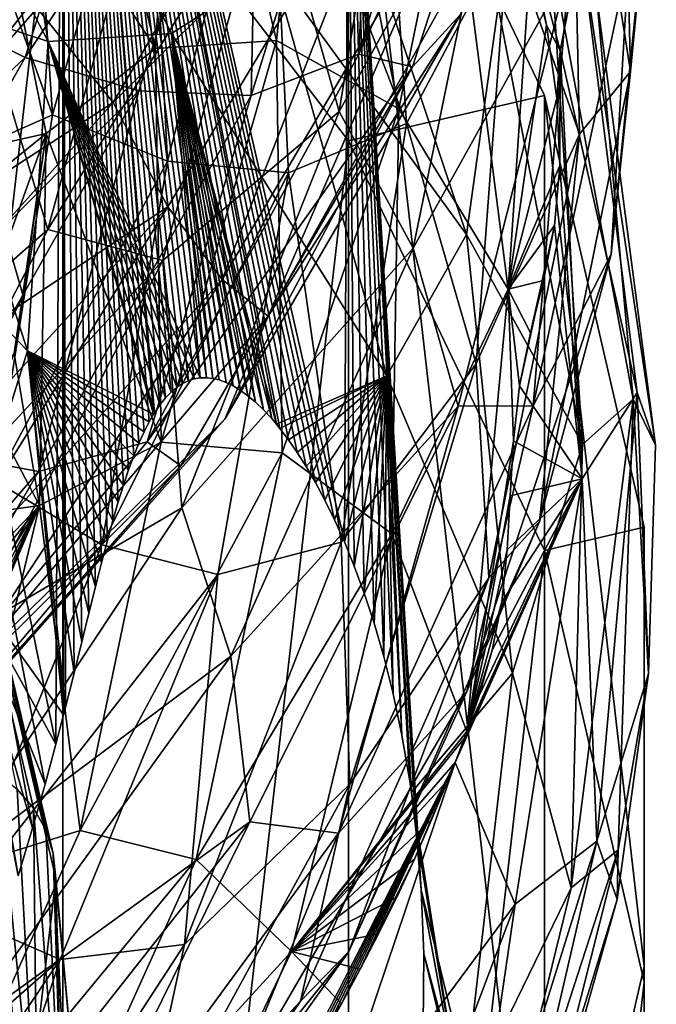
# Model space of a CAD drawing. Header units: metres. Extents: x -40 to 117, y -433 to 89.
# Tile 92 of 256: x 14.88 to 19, y -363.95 to -357.59. Entities that reach past the tile are written whole.
import ezdxf

# ---------------------------------------------------------------- set-up
doc = ezdxf.new("R2010")
doc.units = ezdxf.units.M
doc.layers.add('solid_506114_24501146_02', color=7, linetype='CONTINUOUS')

msp = doc.modelspace()

# ---------------------------------------------------------------- linework, layer by layer
at = {"layer": 'solid_506114_24501146_02'}
for points in [[(12.800819, -350.928406, 899.37085), (14.873488, -363.121429, 908.229614), (14.967386, -362.813019, 908.005554)], [(12.800819, -350.928406, 899.37085), (14.967386, -362.813019, 908.005554), (15.048277, -362.530273, 907.800171)], [(12.800819, -350.928406, 899.37085), (15.048277, -362.530273, 907.800171), (15.118753, -362.270721, 907.611572)], [(15.16286, -353.024567, 900.89386), (12.800819, -350.928406, 899.37085), (15.118753, -362.270721, 907.611572)], [(15.16286, -353.024567, 900.89386), (15.118753, -362.270721, 907.611572), (15.167967, -362.082397, 907.474731)], [(15.16286, -353.024567, 900.89386), (15.167967, -362.082397, 907.474731), (15.180884, -362.032135, 907.438232)], [(15.16286, -353.024567, 900.89386), (15.180884, -362.032135, 907.438232), (15.23632, -361.812653, 907.278748)], [(15.16286, -353.024567, 900.89386), (15.23632, -361.812653, 907.278748), (15.286366, -361.610779, 907.13208)], [(15.16286, -353.024567, 900.89386), (15.286366, -361.610779, 907.13208), (15.332074, -361.425354, 906.997375)], [(15.16286, -353.024567, 900.89386), (15.332074, -361.425354, 906.997375), (15.374318, -361.255157, 906.873718)], [(15.16286, -353.024567, 900.89386), (15.374318, -361.255157, 906.873718), (15.413831, -361.099121, 906.760376)], [(15.16286, -353.024567, 900.89386), (15.413831, -361.099121, 906.760376), (15.451219, -360.956268, 906.656555)], [(15.16286, -353.024567, 900.89386), (15.451219, -360.956268, 906.656555), (15.486994, -360.825623, 906.561646)], [(15.16286, -353.024567, 900.89386), (15.486994, -360.825623, 906.561646), (15.521583, -360.706329, 906.474976)], [(15.16286, -353.024567, 900.89386), (15.521583, -360.706329, 906.474976), (15.555349, -360.597595, 906.395996)], [(15.16286, -353.024567, 900.89386), (15.555349, -360.597595, 906.395996), (15.588603, -360.498688, 906.324097)], [(15.16286, -353.024567, 900.89386), (15.588603, -360.498688, 906.324097), (15.621618, -360.408905, 906.25885)], [(15.16286, -353.024567, 900.89386), (15.621618, -360.408905, 906.25885), (15.65461, -360.327728, 906.19989)], [(15.16286, -353.024567, 900.89386), (15.65461, -360.327728, 906.19989), (15.687816, -360.254608, 906.146729)], [(15.16286, -353.024567, 900.89386), (15.687816, -360.254608, 906.146729), (15.721403, -360.189087, 906.099182)], [(15.16286, -353.024567, 900.89386), (15.721403, -360.189087, 906.099182), (15.749492, -360.140564, 906.063904)], [(15.16286, -353.024567, 900.89386), (15.749492, -360.140564, 906.063904), (15.755528, -360.130859, 906.056824)], [(15.16286, -353.024567, 900.89386), (15.755528, -360.130859, 906.056824), (15.790508, -360.079407, 906.01947)], [(15.16286, -353.024567, 900.89386), (15.790508, -360.079407, 906.01947), (15.826366, -360.034698, 905.987)], [(15.16286, -353.024567, 900.89386), (15.826366, -360.034698, 905.987), (15.862817, -359.996979, 905.959595)], [(15.16286, -353.024567, 900.89386), (15.862817, -359.996979, 905.959595), (15.899726, -359.966156, 905.937195)], [(15.16286, -353.024567, 900.89386), (15.899726, -359.966156, 905.937195), (15.937079, -359.941895, 905.919556)], [(15.16286, -353.024567, 900.89386), (15.937079, -359.941895, 905.919556), (15.974742, -359.923889, 905.906494)], [(15.16286, -353.024567, 900.89386), (15.974742, -359.923889, 905.906494), (16.012766, -359.911804, 905.897705)], [(15.16286, -353.024567, 900.89386), (16.012766, -359.911804, 905.897705), (16.051752, -359.905273, 905.892944)], [(15.16286, -353.024567, 900.89386), (16.051752, -359.905273, 905.892944), (16.091522, -359.904266, 905.892212)], [(15.16286, -353.024567, 900.89386), (16.091522, -359.904266, 905.892212), (16.13213, -359.908722, 905.895447)], [(15.16286, -353.024567, 900.89386), (16.13213, -359.908722, 905.895447), (16.174337, -359.918793, 905.902771)], [(15.16286, -353.024567, 900.89386), (16.174337, -359.918793, 905.902771), (16.218441, -359.934875, 905.91449)], [(15.16286, -353.024567, 900.89386), (16.218441, -359.934875, 905.91449), (16.264338, -359.957306, 905.930786)], [(15.16286, -353.024567, 900.89386), (16.264338, -359.957306, 905.930786), (16.311285, -359.985901, 905.951538)], [(15.16286, -353.024567, 900.89386), (16.311285, -359.985901, 905.951538), (16.359388, -360.020844, 905.976929)], [(15.16286, -353.024567, 900.89386), (16.359388, -360.020844, 905.976929), (16.409157, -360.062775, 906.007385)], [(15.16286, -353.024567, 900.89386), (16.409157, -360.062775, 906.007385), (16.460457, -360.111938, 906.043091)], [(15.16286, -353.024567, 900.89386), (16.460457, -360.111938, 906.043091), (16.512932, -360.168335, 906.084106)], [(15.16286, -353.024567, 900.89386), (16.512932, -360.168335, 906.084106), (16.543968, -360.20462, 906.110413)], [(15.16286, -353.024567, 900.89386), (16.543968, -360.20462, 906.110413), (16.566685, -360.232483, 906.130676)], [(15.16286, -353.024567, 900.89386), (16.566685, -360.232483, 906.130676), (16.621893, -360.305023, 906.183411)], [(15.16286, -353.024567, 900.89386), (16.621893, -360.305023, 906.183411), (16.678591, -360.386658, 906.242676)], [(15.16286, -353.024567, 900.89386), (16.678591, -360.386658, 906.242676), (16.736803, -360.478241, 906.309265)], [(15.16286, -353.024567, 900.89386), (16.736803, -360.478241, 906.309265), (16.796494, -360.580627, 906.383606)], [(15.16286, -353.024567, 900.89386), (16.796494, -360.580627, 906.383606), (16.857548, -360.694855, 906.466614)], [(15.16286, -353.024567, 900.89386), (16.857548, -360.694855, 906.466614), (16.919823, -360.822052, 906.559021)], [(15.16286, -353.024567, 900.89386), (16.919823, -360.822052, 906.559021), (16.98308, -360.963562, 906.661865)], [(17.008715, -355.436371, 902.646118), (15.16286, -353.024567, 900.89386), (16.98308, -360.963562, 906.661865)], [(12.800819, -353.86731, 895.325806), (15.16286, -355.963501, 896.848755), (12.800819, -376.587067, 911.832642)], [(18.440565, -355.431458, 912.855408), (18.761913, -354.983917, 913.318359), (18.832989, -357.925842, 915.295837)], [(18.832989, -357.925842, 915.295837), (18.761913, -354.983917, 913.318359), (18.99901, -356.201202, 914.96521)], [(18.289295, -357.626312, 909.057007), (17.659042, -355.086639, 907.339478), (18.189709, -357.127258, 908.752258)], [(18.376684, -357.790283, 909.052185), (17.659042, -355.086639, 907.339478), (18.289295, -357.626312, 909.057007)], [(18.376684, -357.790283, 909.052185), (18.511934, -357.111298, 907.845703), (17.659042, -355.086639, 907.339478)], [(15.163473, -355.288025, 908.783264), (15.761742, -357.777435, 910.345276), (15.920907, -355.119904, 908.658997)], [(15.761742, -357.777435, 910.345276), (16.544926, -357.727234, 910.307739), (15.920907, -355.119904, 908.658997)], [(15.920907, -355.119904, 908.658997), (16.544926, -357.727234, 910.307739), (16.780226, -355.463348, 908.638855)], [(17.075352, -357.815369, 922.649475), (18.308546, -355.1492, 921.444763), (17.423445, -357.896637, 923.399292)], [(17.075352, -357.815369, 922.649475), (17.86006, -355.159851, 920.776001), (18.308546, -355.1492, 921.444763)], [(17.183498, -355.498138, 920.533081), (17.86006, -355.159851, 920.776001), (17.075352, -357.815369, 922.649475)], [(17.423445, -357.896637, 923.399292), (18.308546, -355.1492, 921.444763), (17.733948, -357.557373, 923.981079)], [(15.163473, -355.288025, 908.783264), (14.575374, -355.962524, 909.000305), (15.761742, -357.777435, 910.345276)], [(14.659223, -355.29599, 903.06311), (15.068356, -357.7323, 904.573914), (13.885986, -355.461517, 903.183899)], [(14.659223, -355.29599, 903.06311), (15.865005, -357.681061, 904.536438), (15.068356, -357.7323, 904.573914)], [(16.522375, -357.261932, 904.492004), (15.865005, -357.681061, 904.536438), (14.659223, -355.29599, 903.06311)], [(13.885986, -355.461517, 903.183899), (15.068356, -357.7323, 904.573914), (14.202443, -357.446655, 904.625793)], [(14.224006, -357.485596, 921.852905), (15.659663, -355.464172, 920.249573), (14.919305, -357.835999, 921.879333)], [(14.715732, -357.791443, 918.735168), (15.090291, -355.462402, 917.179443), (14.41996, -355.976318, 917.058411)], [(15.725, -356.515747, 918.127563), (15.090291, -355.462402, 917.179443), (14.715732, -357.791443, 918.735168)], [(14.919305, -357.835999, 921.879333), (15.659663, -355.464172, 920.249573), (16.433762, -355.56778, 920.333435)], [(15.16286, -355.963501, 896.848755), (17.008715, -355.436371, 902.646118), (17.008715, -358.375305, 898.601013)], [(16.544926, -357.727234, 910.307739), (17.335485, -358.166748, 910.356384), (16.780226, -355.463348, 908.638855)], [(16.780226, -355.463348, 908.638855), (17.335485, -358.166748, 910.356384), (17.677151, -356.489594, 908.838013)], [(17.008715, -355.436371, 902.646118), (16.98308, -360.963562, 906.661865), (17.046999, -361.12085, 906.776123)], [(17.008715, -355.436371, 902.646118), (17.046999, -361.12085, 906.776123), (17.111122, -361.295654, 906.903137)], [(17.008715, -355.436371, 902.646118), (17.111122, -361.295654, 906.903137), (17.174837, -361.489807, 907.044189)], [(17.008715, -355.436371, 902.646118), (17.174837, -361.489807, 907.044189), (17.237329, -361.705597, 907.200989)], [(17.008715, -355.436371, 902.646118), (17.237329, -361.705597, 907.200989), (17.297529, -361.945465, 907.375244)], [(17.008715, -355.436371, 902.646118), (17.297529, -361.945465, 907.375244), (17.354021, -362.212341, 907.569153)], [(17.008715, -355.436371, 902.646118), (17.354021, -362.212341, 907.569153), (17.404947, -362.509521, 907.785034)], [(17.008715, -355.436371, 902.646118), (17.404947, -362.509521, 907.785034), (17.415684, -362.583649, 907.838928)], [(17.008715, -355.436371, 902.646118), (17.415684, -362.583649, 907.838928), (17.447876, -362.840881, 908.025818)], [(17.008715, -355.436371, 902.646118), (17.447876, -362.840881, 908.025818), (17.479607, -363.210907, 908.294678)], [(18.2754, -366.494934, 910.680664), (17.008715, -355.436371, 902.646118), (17.479607, -363.210907, 908.294678)], [(18.2754, -366.494934, 910.680664), (18.2754, -358.081604, 904.567993), (17.008715, -355.436371, 902.646118)], [(17.008715, -358.375305, 898.601013), (17.008715, -355.436371, 902.646118), (18.2754, -358.081604, 904.567993)], [(18.041845, -357.026642, 913.274597), (18.440565, -355.431458, 912.855408), (18.503159, -358.331818, 914.786865)], [(18.503159, -358.331818, 914.786865), (18.440565, -355.431458, 912.855408), (18.832989, -357.925842, 915.295837)], [(16.38039, -358.082001, 922.337708), (17.183498, -355.498138, 920.533081), (17.075352, -357.815369, 922.649475)], [(16.433762, -355.56778, 920.333435), (17.183498, -355.498138, 920.533081), (16.38039, -358.082001, 922.337708)], [(16.502596, -356.603241, 918.196594), (16.948727, -358.185822, 919.049194), (17.378206, -355.523895, 917.231995)], [(17.378206, -355.523895, 917.231995), (16.948727, -358.185822, 919.049194), (17.994774, -356.307129, 917.308105)], [(14.919305, -357.835999, 921.879333), (16.433762, -355.56778, 920.333435), (15.654682, -358.051056, 922.052673)], [(15.654682, -358.051056, 922.052673), (16.433762, -355.56778, 920.333435), (16.38039, -358.082001, 922.337708)], [(16.497223, -355.965576, 911.906921), (17.203629, -355.54483, 911.85144), (17.385317, -358.262054, 913.628174)], [(17.385317, -358.262054, 913.628174), (17.203629, -355.54483, 911.85144), (18.041845, -357.026642, 913.274597)], [(14.998337, -357.51709, 927.646301), (15.488588, -358.127411, 927.626587), (16.94426, -355.646332, 925.834351)], [(16.94426, -355.646332, 925.834351), (15.488588, -358.127411, 927.626587), (17.372608, -356.244568, 925.599426)], [(15.097105, -358.20697, 913.582214), (14.376728, -356.218445, 912.764404), (14.9419, -355.829865, 912.061584)], [(15.097105, -358.20697, 913.582214), (14.9419, -355.829865, 912.061584), (15.71231, -356.009888, 911.94342)], [(12.614871, -357.466644, 935.709656), (12.62202, -358.078949, 935.248657), (15.039929, -355.958801, 933.732483)], [(15.039929, -355.958801, 933.732483), (12.616241, -358.450806, 934.602844), (15.004788, -356.330292, 933.097656)], [(15.039929, -355.958801, 933.732483), (12.62202, -358.078949, 935.248657), (12.616241, -358.450806, 934.602844)], [(15.16286, -355.963501, 896.848755), (15.16286, -374.490875, 910.309692), (12.800819, -376.587067, 911.832642)], [(14.393695, -358.474854, 910.119934), (15.054735, -358.327393, 910.469238), (14.575374, -355.962524, 909.000305)], [(15.761742, -357.777435, 910.345276), (14.575374, -355.962524, 909.000305), (15.054735, -358.327393, 910.469238)], [(15.16286, -355.963501, 896.848755), (17.008715, -358.375305, 898.601013), (15.16286, -374.490875, 910.309692)], [(15.840211, -358.506073, 913.549194), (15.71231, -356.009888, 911.94342), (16.497223, -355.965576, 911.906921)], [(15.840211, -358.506073, 913.549194), (16.497223, -355.965576, 911.906921), (16.62199, -358.580414, 913.601563)], [(16.62199, -358.580414, 913.601563), (16.497223, -355.965576, 911.906921), (17.385317, -358.262054, 913.628174)], [(15.097105, -358.20697, 913.582214), (15.71231, -356.009888, 911.94342), (15.840211, -358.506073, 913.549194)], [(15.097105, -358.20697, 913.582214), (14.403644, -358.513367, 914.226257), (14.376728, -356.218445, 912.764404)], [(16.858639, -356.235809, 904.285522), (17.77203, -358.978668, 906.013672), (16.522375, -357.261932, 904.492004)], [(17.977079, -357.507782, 905.70874), (17.77203, -358.978668, 906.013672), (16.858639, -356.235809, 904.285522)], [(18.832989, -357.925842, 915.295837), (18.99901, -356.201202, 914.96521), (18.70656, -359.106445, 916.928345)], [(18.820368, -357.19339, 916.480103), (18.70656, -359.106445, 916.928345), (18.99901, -356.201202, 914.96521)], [(15.488588, -358.127411, 927.626587), (15.842746, -358.800232, 927.441101), (17.372608, -356.244568, 925.599426)], [(17.372608, -356.244568, 925.599426), (15.842746, -358.800232, 927.441101), (16.192989, -359.270508, 926.966187)], [(17.372608, -356.244568, 925.599426), (16.192989, -359.270508, 926.966187), (17.722271, -356.668915, 925.098145)], [(15.004788, -356.330292, 933.097656), (12.616241, -358.450806, 934.602844), (14.744341, -356.630707, 932.455383)], [(16.948727, -358.185822, 919.049194), (17.427504, -359.067352, 919.191406), (17.994774, -356.307129, 917.308105)], [(17.994774, -356.307129, 917.308105), (17.427504, -359.067352, 919.191406), (18.435486, -357.252686, 917.302063)], [(17.335485, -358.166748, 910.356384), (18.040949, -359.332764, 910.645813), (17.677151, -356.489594, 908.838013)], [(17.677151, -356.489594, 908.838013), (18.040949, -359.332764, 910.645813), (18.189709, -357.127258, 908.752258)], [(15.725, -356.515747, 918.127563), (14.715732, -357.791443, 918.735168), (15.066776, -358.946228, 919.75946)], [(15.725, -356.515747, 918.127563), (15.066776, -358.946228, 919.75946), (16.502596, -356.603241, 918.196594)], [(15.066776, -358.946228, 919.75946), (15.809494, -359.147339, 919.917664), (16.502596, -356.603241, 918.196594)], [(16.502596, -356.603241, 918.196594), (15.809494, -359.147339, 919.917664), (16.948727, -358.185822, 919.049194)], [(17.722271, -356.668915, 925.098145), (16.192989, -359.270508, 926.966187), (16.490448, -359.506317, 926.248291)], [(17.722271, -356.668915, 925.098145), (16.490448, -359.506317, 926.248291), (17.944664, -356.901825, 924.386902)], [(17.733948, -357.557373, 923.981079), (17.944664, -356.901825, 924.386902), (16.490448, -359.506317, 926.248291)], [(17.385317, -358.262054, 913.628174), (18.041845, -357.026642, 913.274597), (17.833641, -359.81366, 915.108704)], [(17.833641, -359.81366, 915.108704), (18.041845, -357.026642, 913.274597), (18.503159, -358.331818, 914.786865)], [(18.040949, -359.332764, 910.645813), (18.289295, -357.626312, 909.057007), (18.189709, -357.127258, 908.752258)], [(18.376684, -357.790283, 909.052185), (18.875221, -360.000214, 909.685486), (18.511934, -357.111298, 907.845703)], [(18.511934, -357.111298, 907.845703), (18.99469, -360.339233, 909.065369), (18.612505, -357.431915, 907.212402)], [(18.511934, -357.111298, 907.845703), (18.875221, -360.000214, 909.685486), (18.99469, -360.339233, 909.065369)], [(18.316473, -357.164581, 906.238586), (18.521381, -360.336182, 907.504089), (17.977079, -357.507782, 905.70874)], [(18.820368, -357.19339, 916.480103), (18.202291, -360.086761, 918.440674), (18.70656, -359.106445, 916.928345)], [(18.435486, -357.252686, 917.302063), (18.202291, -360.086761, 918.440674), (18.820368, -357.19339, 916.480103)], [(18.316473, -357.164581, 906.238586), (18.848961, -360.042725, 908.070007), (18.521381, -360.336182, 907.504089)], [(18.612505, -357.431915, 907.212402), (18.848961, -360.042725, 908.070007), (18.316473, -357.164581, 906.238586)], [(17.427504, -359.067352, 919.191406), (17.717432, -360.087708, 919.22876), (18.435486, -357.252686, 917.302063)], [(18.435486, -357.252686, 917.302063), (17.717432, -360.087708, 919.22876), (18.202291, -360.086761, 918.440674)], [(16.522375, -357.261932, 904.492004), (17.257477, -359.891144, 906.142334), (15.865005, -357.681061, 904.536438)], [(17.77203, -358.978668, 906.013672), (17.257477, -359.891144, 906.142334), (16.522375, -357.261932, 904.492004)], [(14.178091, -357.330872, 927.719238), (13.102303, -359.676575, 929.169312), (14.998337, -357.51709, 927.646301)], [(14.202443, -357.446655, 904.625793), (14.934031, -359.729767, 906.024963), (14.102117, -358.855988, 905.923828)], [(15.068356, -357.7323, 904.573914), (14.934031, -359.729767, 906.024963), (14.202443, -357.446655, 904.625793)], [(18.612505, -357.431915, 907.212402), (18.99469, -360.339233, 909.065369), (18.848961, -360.042725, 908.070007)], [(13.030645, -359.612396, 923.282043), (14.224006, -357.485596, 921.852905), (14.919305, -357.835999, 921.879333)], [(17.977079, -357.507782, 905.70874), (18.521381, -360.336182, 907.504089), (17.77203, -358.978668, 906.013672)], [(14.998337, -357.51709, 927.646301), (13.102303, -359.676575, 929.169312), (15.488588, -358.127411, 927.626587)], [(16.211147, -360.171356, 925.830994), (17.733948, -357.557373, 923.981079), (16.490448, -359.506317, 926.248291)], [(17.423445, -357.896637, 923.399292), (17.733948, -357.557373, 923.981079), (16.211147, -360.171356, 925.830994)], [(18.040949, -359.332764, 910.645813), (18.355583, -358.098938, 909.362549), (18.289295, -357.626312, 909.057007)], [(18.376684, -357.790283, 909.052185), (18.289295, -357.626312, 909.057007), (18.355583, -358.098938, 909.362549)], [(15.865005, -357.681061, 904.536438), (16.051752, -359.905273, 905.892944), (15.068356, -357.7323, 904.573914)], [(15.865005, -357.681061, 904.536438), (16.091522, -359.904266, 905.892212), (16.051752, -359.905273, 905.892944)], [(15.865005, -357.681061, 904.536438), (16.13213, -359.908722, 905.895447), (16.091522, -359.904266, 905.892212)], [(15.865005, -357.681061, 904.536438), (16.174337, -359.918793, 905.902771), (16.13213, -359.908722, 905.895447)], [(15.865005, -357.681061, 904.536438), (16.218441, -359.934875, 905.91449), (16.174337, -359.918793, 905.902771)], [(15.865005, -357.681061, 904.536438), (16.264338, -359.957306, 905.930786), (16.218441, -359.934875, 905.91449)], [(15.865005, -357.681061, 904.536438), (16.311285, -359.985901, 905.951538), (16.264338, -359.957306, 905.930786)], [(15.865005, -357.681061, 904.536438), (16.359388, -360.020844, 905.976929), (16.311285, -359.985901, 905.951538)], [(15.865005, -357.681061, 904.536438), (16.409157, -360.062775, 906.007385), (16.359388, -360.020844, 905.976929)], [(15.865005, -357.681061, 904.536438), (16.460457, -360.111938, 906.043091), (16.409157, -360.062775, 906.007385)], [(15.865005, -357.681061, 904.536438), (16.512932, -360.168335, 906.084106), (16.460457, -360.111938, 906.043091)], [(15.865005, -357.681061, 904.536438), (16.543968, -360.20462, 906.110413), (16.512932, -360.168335, 906.084106)], [(17.257477, -359.891144, 906.142334), (16.543968, -360.20462, 906.110413), (15.865005, -357.681061, 904.536438)], [(15.068356, -357.7323, 904.573914), (15.749492, -360.140564, 906.063904), (14.934031, -359.729767, 906.024963)], [(15.755528, -360.130859, 906.056824), (15.749492, -360.140564, 906.063904), (15.068356, -357.7323, 904.573914)], [(15.790508, -360.079407, 906.01947), (15.755528, -360.130859, 906.056824), (15.068356, -357.7323, 904.573914)], [(15.826366, -360.034698, 905.987), (15.790508, -360.079407, 906.01947), (15.068356, -357.7323, 904.573914)], [(15.862817, -359.996979, 905.959595), (15.826366, -360.034698, 905.987), (15.068356, -357.7323, 904.573914)], [(15.899726, -359.966156, 905.937195), (15.862817, -359.996979, 905.959595), (15.068356, -357.7323, 904.573914)], [(15.937079, -359.941895, 905.919556), (15.899726, -359.966156, 905.937195), (15.068356, -357.7323, 904.573914)], [(15.974742, -359.923889, 905.906494), (15.937079, -359.941895, 905.919556), (15.068356, -357.7323, 904.573914)], [(16.012766, -359.911804, 905.897705), (15.974742, -359.923889, 905.906494), (15.068356, -357.7323, 904.573914)], [(16.051752, -359.905273, 905.892944), (16.012766, -359.911804, 905.897705), (15.068356, -357.7323, 904.573914)], [(15.761742, -357.777435, 910.345276), (15.799257, -360.319916, 911.938232), (16.544926, -357.727234, 910.307739)], [(15.799257, -360.319916, 911.938232), (16.580275, -360.389618, 911.988464), (16.544926, -357.727234, 910.307739)], [(16.544926, -357.727234, 910.307739), (16.580275, -360.389618, 911.988464), (17.335485, -358.166748, 910.356384)], [(15.066776, -358.946228, 919.75946), (14.715732, -357.791443, 918.735168), (13.830815, -360.031433, 920.213501)], [(15.761742, -357.777435, 910.345276), (15.054735, -358.327393, 910.469238), (15.799257, -360.319916, 911.938232)], [(15.707265, -360.319214, 924.391479), (17.075352, -357.815369, 922.649475), (17.423445, -357.896637, 923.399292)], [(16.38039, -358.082001, 922.337708), (17.075352, -357.815369, 922.649475), (15.707265, -360.319214, 924.391479)], [(18.376684, -357.790283, 909.052185), (18.355583, -358.098938, 909.362549), (18.374891, -358.534058, 909.684814)], [(18.376684, -357.790283, 909.052185), (18.374891, -358.534058, 909.684814), (18.518774, -360.557678, 910.811401)], [(18.376684, -357.790283, 909.052185), (18.518774, -360.557678, 910.811401), (18.875221, -360.000214, 909.685486)], [(13.030645, -359.612396, 923.282043), (14.919305, -357.835999, 921.879333), (13.657629, -360.064545, 923.386169)], [(13.657629, -360.064545, 923.386169), (14.919305, -357.835999, 921.879333), (15.654682, -358.051056, 922.052673)], [(15.707265, -360.319214, 924.391479), (17.423445, -357.896637, 923.399292), (15.925243, -360.473633, 925.205994)], [(15.925243, -360.473633, 925.205994), (17.423445, -357.896637, 923.399292), (16.211147, -360.171356, 925.830994)], [(18.243015, -360.83374, 917.237793), (18.832989, -357.925842, 915.295837), (18.70656, -359.106445, 916.928345)], [(18.503159, -358.331818, 914.786865), (18.832989, -357.925842, 915.295837), (18.243015, -360.83374, 917.237793)], [(13.657629, -360.064545, 923.386169), (15.654682, -358.051056, 922.052673), (14.328122, -360.383575, 923.642517)], [(14.328122, -360.383575, 923.642517), (15.654682, -358.051056, 922.052673), (15.00696, -360.510559, 924.008728)], [(15.654682, -358.051056, 922.052673), (16.38039, -358.082001, 922.337708), (15.00696, -360.510559, 924.008728)], [(15.00696, -360.510559, 924.008728), (16.38039, -358.082001, 922.337708), (15.707265, -360.319214, 924.391479)], [(17.008715, -358.375305, 898.601013), (18.2754, -358.081604, 904.567993), (18.2754, -361.020538, 900.522888)], [(18.919649, -363.706696, 908.654846), (18.919649, -360.869843, 906.59375), (18.2754, -358.081604, 904.567993)], [(18.2754, -361.020538, 900.522888), (18.2754, -358.081604, 904.567993), (18.919649, -360.869843, 906.59375)], [(18.2754, -366.494934, 910.680664), (18.919649, -363.706696, 908.654846), (18.2754, -358.081604, 904.567993)], [(13.102303, -359.676575, 929.169312), (13.489146, -360.3638, 929.205261), (15.488588, -358.127411, 927.626587)], [(15.488588, -358.127411, 927.626587), (13.489146, -360.3638, 929.205261), (15.842746, -358.800232, 927.441101)], [(18.040949, -359.332764, 910.645813), (18.374891, -358.534058, 909.684814), (18.355583, -358.098938, 909.362549)], [(14.726503, -360.571625, 915.085938), (14.403644, -358.513367, 914.226257), (15.097105, -358.20697, 913.582214)], [(14.726503, -360.571625, 915.085938), (15.097105, -358.20697, 913.582214), (15.840211, -358.506073, 913.549194)], [(15.809494, -359.147339, 919.917664), (15.931539, -360.745514, 920.777588), (16.948727, -358.185822, 919.049194)], [(16.948727, -358.185822, 919.049194), (15.931539, -360.745514, 920.777588), (17.427504, -359.067352, 919.191406)], [(16.580275, -360.389618, 911.988464), (17.289505, -360.913239, 912.096863), (17.335485, -358.166748, 910.356384)], [(17.335485, -358.166748, 910.356384), (17.289505, -360.913239, 912.096863), (18.040949, -359.332764, 910.645813)], [(16.62199, -358.580414, 913.601563), (17.385317, -358.262054, 913.628174), (16.961632, -360.965424, 915.385864)], [(16.961632, -360.965424, 915.385864), (17.385317, -358.262054, 913.628174), (17.833641, -359.81366, 915.108704)], [(14.393695, -358.474854, 910.119934), (14.588868, -358.703613, 910.404175), (15.054735, -358.327393, 910.469238)], [(14.588868, -358.703613, 910.404175), (14.804525, -359.024963, 910.741272), (15.054735, -358.327393, 910.469238)], [(14.804525, -359.024963, 910.741272), (14.906204, -359.375916, 911.016724), (15.054735, -358.327393, 910.469238)], [(14.849644, -359.747253, 911.215088), (15.011916, -360.729187, 911.957825), (15.054735, -358.327393, 910.469238)], [(14.906204, -359.375916, 911.016724), (14.849644, -359.747253, 911.215088), (15.054735, -358.327393, 910.469238)], [(15.799257, -360.319916, 911.938232), (15.054735, -358.327393, 910.469238), (15.011916, -360.729187, 911.957825)], [(17.833641, -359.81366, 915.108704), (18.503159, -358.331818, 914.786865), (17.915979, -361.197479, 916.682617)], [(17.915979, -361.197479, 916.682617), (18.503159, -358.331818, 914.786865), (18.243015, -360.83374, 917.237793)], [(17.008715, -358.375305, 898.601013), (17.008715, -372.079102, 908.557434), (15.16286, -374.490875, 910.309692)], [(17.008715, -358.375305, 898.601013), (18.2754, -361.020538, 900.522888), (17.008715, -372.079102, 908.557434)], [(14.726503, -360.571625, 915.085938), (15.840211, -358.506073, 913.549194), (15.414953, -360.983795, 915.133179)], [(15.414953, -360.983795, 915.133179), (15.840211, -358.506073, 913.549194), (16.62199, -358.580414, 913.601563)], [(15.414953, -360.983795, 915.133179), (16.62199, -358.580414, 913.601563), (16.165905, -361.1745, 915.272278)], [(16.165905, -361.1745, 915.272278), (16.62199, -358.580414, 913.601563), (16.961632, -360.965424, 915.385864)], [(18.040949, -359.332764, 910.645813), (18.340723, -358.921509, 910.023865), (18.374891, -358.534058, 909.684814)], [(18.518774, -360.557678, 910.811401), (18.374891, -358.534058, 909.684814), (18.340723, -358.921509, 910.023865)], [(13.489146, -360.3638, 929.205261), (13.751287, -361.097565, 929.058777), (15.842746, -358.800232, 927.441101)], [(15.842746, -358.800232, 927.441101), (13.751287, -361.097565, 929.058777), (14.094226, -361.613678, 928.611328)], [(15.842746, -358.800232, 927.441101), (14.094226, -361.613678, 928.611328), (16.192989, -359.270508, 926.966187)], [(14.934031, -359.729767, 906.024963), (14.492159, -361.140381, 907.319092), (14.102117, -358.855988, 905.923828)], [(15.066776, -358.946228, 919.75946), (13.830815, -360.031433, 920.213501), (13.872108, -361.241943, 921.277588)], [(15.066776, -358.946228, 919.75946), (13.872108, -361.241943, 921.277588), (15.809494, -359.147339, 919.917664)], [(14.100183, -358.962006, 369.713348), (15.052765, -362.824036, 344.167206), (14.974249, -362.683441, 344.146484)], [(14.214451, -359.185089, 369.753052), (15.052765, -362.824036, 344.167206), (14.100183, -358.962006, 369.713348)], [(14.100183, -358.962006, 369.713348), (14.974249, -362.683441, 344.146484), (14.868662, -362.561523, 344.127808)], [(18.040949, -359.332764, 910.645813), (18.270119, -359.275482, 910.361023), (18.340723, -358.921509, 910.023865)], [(18.114979, -359.957184, 910.966309), (18.340723, -358.921509, 910.023865), (18.18602, -359.614594, 910.679382)], [(18.518774, -360.557678, 910.811401), (18.340723, -358.921509, 910.023865), (18.114979, -359.957184, 910.966309)], [(18.18602, -359.614594, 910.679382), (18.340723, -358.921509, 910.023865), (18.270119, -359.275482, 910.361023)], [(14.332258, -360.504089, 911.286865), (14.906204, -359.375916, 911.016724), (14.804525, -359.024963, 910.741272)], [(17.77203, -358.978668, 906.013672), (18.069958, -361.812927, 907.808167), (17.257477, -359.891144, 906.142334)], [(18.521381, -360.336182, 907.504089), (18.069958, -361.812927, 907.808167), (17.77203, -358.978668, 906.013672)], [(15.931539, -360.745514, 920.777588), (16.24983, -361.702484, 920.967957), (17.427504, -359.067352, 919.191406)], [(17.427504, -359.067352, 919.191406), (16.24983, -361.702484, 920.967957), (17.717432, -360.087708, 919.22876)], [(13.872108, -361.241943, 921.277588), (14.553377, -361.549622, 921.519043), (15.809494, -359.147339, 919.917664)], [(15.809494, -359.147339, 919.917664), (14.553377, -361.549622, 921.519043), (15.931539, -360.745514, 920.777588)], [(18.243015, -360.83374, 917.237793), (18.70656, -359.106445, 916.928345), (17.77459, -361.930634, 918.819519)], [(18.202291, -360.086761, 918.440674), (17.77459, -361.930634, 918.819519), (18.70656, -359.106445, 916.928345)], [(14.214451, -359.185089, 369.753052), (14.252126, -359.432892, 369.792633), (15.100975, -362.977509, 344.189178)], [(14.214451, -359.185089, 369.753052), (15.100975, -362.977509, 344.189178), (15.052765, -362.824036, 344.167206)], [(16.192989, -359.270508, 926.966187), (14.094226, -361.613678, 928.611328), (14.460535, -361.87912, 927.908752)], [(16.192989, -359.270508, 926.966187), (14.460535, -361.87912, 927.908752), (16.490448, -359.506317, 926.248291)], [(18.040949, -359.332764, 910.645813), (18.18602, -359.614594, 910.679382), (18.270119, -359.275482, 910.361023)], [(17.289505, -360.913239, 912.096863), (17.774752, -362.188293, 912.453186), (18.040949, -359.332764, 910.645813)], [(18.040949, -359.332764, 910.645813), (17.774752, -362.188293, 912.453186), (18.074989, -360.311218, 911.215576)], [(18.040949, -359.332764, 910.645813), (18.114979, -359.957184, 910.966309), (18.18602, -359.614594, 910.679382)], [(18.040949, -359.332764, 910.645813), (18.074989, -360.311218, 911.215576), (18.114979, -359.957184, 910.966309)], [(14.332258, -360.504089, 911.286865), (14.849644, -359.747253, 911.215088), (14.906204, -359.375916, 911.016724)], [(14.252126, -359.432892, 369.792633), (14.404979, -362.47525, 366.444122), (14.931416, -364.734955, 352.121002)], [(15.116896, -363.137543, 344.211456), (14.252126, -359.432892, 369.792633), (14.931416, -364.734955, 352.121002)], [(15.100975, -362.977509, 344.189178), (14.252126, -359.432892, 369.792633), (15.116896, -363.137543, 344.211456)], [(16.211147, -360.171356, 925.830994), (16.490448, -359.506317, 926.248291), (14.460535, -361.87912, 927.908752)], [(14.934031, -359.729767, 906.024963), (15.167967, -362.082397, 907.474731), (14.492159, -361.140381, 907.319092)], [(15.180884, -362.032135, 907.438232), (15.167967, -362.082397, 907.474731), (14.934031, -359.729767, 906.024963)], [(15.23632, -361.812653, 907.278748), (15.180884, -362.032135, 907.438232), (14.934031, -359.729767, 906.024963)], [(15.286366, -361.610779, 907.13208), (15.23632, -361.812653, 907.278748), (14.934031, -359.729767, 906.024963)], [(15.332074, -361.425354, 906.997375), (15.286366, -361.610779, 907.13208), (14.934031, -359.729767, 906.024963)], [(15.374318, -361.255157, 906.873718), (15.332074, -361.425354, 906.997375), (14.934031, -359.729767, 906.024963)], [(15.413831, -361.099121, 906.760376), (15.374318, -361.255157, 906.873718), (14.934031, -359.729767, 906.024963)], [(15.451219, -360.956268, 906.656555), (15.413831, -361.099121, 906.760376), (14.934031, -359.729767, 906.024963)], [(15.486994, -360.825623, 906.561646), (15.451219, -360.956268, 906.656555), (14.934031, -359.729767, 906.024963)], [(15.521583, -360.706329, 906.474976), (15.486994, -360.825623, 906.561646), (14.934031, -359.729767, 906.024963)], [(15.555349, -360.597595, 906.395996), (15.521583, -360.706329, 906.474976), (14.934031, -359.729767, 906.024963)], [(15.588603, -360.498688, 906.324097), (15.555349, -360.597595, 906.395996), (14.934031, -359.729767, 906.024963)], [(15.621618, -360.408905, 906.25885), (15.588603, -360.498688, 906.324097), (14.934031, -359.729767, 906.024963)], [(15.65461, -360.327728, 906.19989), (15.621618, -360.408905, 906.25885), (14.934031, -359.729767, 906.024963)], [(15.687816, -360.254608, 906.146729), (15.65461, -360.327728, 906.19989), (14.934031, -359.729767, 906.024963)], [(15.721403, -360.189087, 906.099182), (15.687816, -360.254608, 906.146729), (14.934031, -359.729767, 906.024963)], [(15.749492, -360.140564, 906.063904), (15.721403, -360.189087, 906.099182), (14.934031, -359.729767, 906.024963)], [(14.849644, -359.747253, 911.215088), (14.692274, -360.122131, 911.350037), (15.011916, -360.729187, 911.957825)], [(16.961632, -360.965424, 915.385864), (17.833641, -359.81366, 915.108704), (17.018064, -362.529022, 916.880066)], [(17.018064, -362.529022, 916.880066), (17.833641, -359.81366, 915.108704), (17.915979, -361.197479, 916.682617)], [(17.257477, -359.891144, 906.142334), (16.566685, -360.232483, 906.130676), (16.543968, -360.20462, 906.110413)], [(17.257477, -359.891144, 906.142334), (16.621893, -360.305023, 906.183411), (16.566685, -360.232483, 906.130676)], [(17.257477, -359.891144, 906.142334), (16.678591, -360.386658, 906.242676), (16.621893, -360.305023, 906.183411)], [(17.257477, -359.891144, 906.142334), (16.736803, -360.478241, 906.309265), (16.678591, -360.386658, 906.242676)], [(17.257477, -359.891144, 906.142334), (16.796494, -360.580627, 906.383606), (16.736803, -360.478241, 906.309265)], [(17.257477, -359.891144, 906.142334), (16.857548, -360.694855, 906.466614), (16.796494, -360.580627, 906.383606)], [(17.257477, -359.891144, 906.142334), (16.919823, -360.822052, 906.559021), (16.857548, -360.694855, 906.466614)], [(17.257477, -359.891144, 906.142334), (16.98308, -360.963562, 906.661865), (16.919823, -360.822052, 906.559021)], [(17.257477, -359.891144, 906.142334), (17.046999, -361.12085, 906.776123), (16.98308, -360.963562, 906.661865)], [(17.257477, -359.891144, 906.142334), (17.111122, -361.295654, 906.903137), (17.046999, -361.12085, 906.776123)], [(17.257477, -359.891144, 906.142334), (17.174837, -361.489807, 907.044189), (17.111122, -361.295654, 906.903137)], [(17.257477, -359.891144, 906.142334), (17.237329, -361.705597, 907.200989), (17.174837, -361.489807, 907.044189)], [(17.257477, -359.891144, 906.142334), (17.297529, -361.945465, 907.375244), (17.237329, -361.705597, 907.200989)], [(17.257477, -359.891144, 906.142334), (17.354021, -362.212341, 907.569153), (17.297529, -361.945465, 907.375244)], [(17.257477, -359.891144, 906.142334), (17.404947, -362.509521, 907.785034), (17.354021, -362.212341, 907.569153)], [(17.257477, -359.891144, 906.142334), (17.415684, -362.583649, 907.838928), (17.404947, -362.509521, 907.785034)], [(18.069958, -361.812927, 907.808167), (17.415684, -362.583649, 907.838928), (17.257477, -359.891144, 906.142334)], [(18.518774, -360.557678, 910.811401), (18.114979, -359.957184, 910.966309), (18.074989, -360.311218, 911.215576)], [(18.848961, -360.042725, 908.070007), (18.448147, -363.199768, 909.324951), (18.521381, -360.336182, 907.504089)], [(18.848961, -360.042725, 908.070007), (18.752993, -362.953461, 909.92511), (18.448147, -363.199768, 909.324951)], [(18.518774, -360.557678, 910.811401), (18.614828, -362.897186, 911.531128), (18.875221, -360.000214, 909.685486)], [(18.875221, -360.000214, 909.685486), (18.614828, -362.897186, 911.531128), (18.948835, -361.813446, 910.005859)], [(18.948835, -361.813446, 910.005859), (18.752993, -362.953461, 909.92511), (18.848961, -360.042725, 908.070007)], [(18.99469, -360.339233, 909.065369), (18.948835, -361.813446, 910.005859), (18.848961, -360.042725, 908.070007)], [(18.875221, -360.000214, 909.685486), (18.948835, -361.813446, 910.005859), (18.99469, -360.339233, 909.065369)], [(16.24983, -361.702484, 920.967957), (16.371502, -362.772552, 921.029602), (17.717432, -360.087708, 919.22876)], [(17.717432, -360.087708, 919.22876), (16.371502, -362.772552, 921.029602), (16.945375, -362.844727, 920.287354)], [(18.202291, -360.086761, 918.440674), (16.945375, -362.844727, 920.287354), (17.77459, -361.930634, 918.819519)], [(17.717432, -360.087708, 919.22876), (16.945375, -362.844727, 920.287354), (18.202291, -360.086761, 918.440674)], [(14.119309, -362.52655, 927.460876), (16.211147, -360.171356, 925.830994), (14.460535, -361.87912, 927.908752)], [(15.925243, -360.473633, 925.205994), (16.211147, -360.171356, 925.830994), (14.119309, -362.52655, 927.460876)], [(14.692274, -360.122131, 911.350037), (14.371759, -360.820496, 911.554749), (15.011916, -360.729187, 911.957825)], [(17.774752, -362.188293, 912.453186), (18.053766, -360.66629, 911.437256), (18.074989, -360.311218, 911.215576)], [(18.518774, -360.557678, 910.811401), (18.074989, -360.311218, 911.215576), (18.053766, -360.66629, 911.437256)], [(13.802283, -362.59082, 925.937927), (15.707265, -360.319214, 924.391479), (15.925243, -360.473633, 925.205994)], [(15.00696, -360.510559, 924.008728), (15.707265, -360.319214, 924.391479), (13.802283, -362.59082, 925.937927)], [(15.799257, -360.319916, 911.938232), (15.011916, -360.729187, 911.957825), (15.274964, -362.828094, 913.498108)], [(15.799257, -360.319916, 911.938232), (15.274964, -362.828094, 913.498108), (16.580275, -360.389618, 911.988464)], [(18.521381, -360.336182, 907.504089), (18.448147, -363.199768, 909.324951), (18.069958, -361.812927, 907.808167)], [(14.328122, -360.383575, 923.642517), (15.00696, -360.510559, 924.008728), (13.111594, -362.704681, 925.483398)], [(15.274964, -362.828094, 913.498108), (16.025877, -363.015381, 913.633972), (16.580275, -360.389618, 911.988464)], [(16.580275, -360.389618, 911.988464), (16.025877, -363.015381, 913.633972), (17.289505, -360.913239, 912.096863)], [(13.802283, -362.59082, 925.937927), (15.925243, -360.473633, 925.205994), (13.867743, -362.795349, 926.796997)], [(13.867743, -362.795349, 926.796997), (15.925243, -360.473633, 925.205994), (14.119309, -362.52655, 927.460876)], [(13.111594, -362.704681, 925.483398), (15.00696, -360.510559, 924.008728), (13.802283, -362.59082, 925.937927)], [(18.518774, -360.557678, 910.811401), (17.757683, -362.234283, 912.488586), (17.697931, -362.388885, 912.607727)], [(18.518774, -360.557678, 910.811401), (17.697931, -362.388885, 912.607727), (18.085684, -363.30426, 912.555481)], [(18.518774, -360.557678, 910.811401), (17.774752, -362.188293, 912.453186), (17.757683, -362.234283, 912.488586)], [(18.518774, -360.557678, 910.811401), (17.854303, -361.957306, 912.277771), (17.774752, -362.188293, 912.453186)], [(18.518774, -360.557678, 910.811401), (17.937647, -361.664612, 912.063538), (17.854303, -361.957306, 912.277771)], [(18.518774, -360.557678, 910.811401), (18.000525, -361.351257, 911.850098), (17.937647, -361.664612, 912.063538)], [(18.518774, -360.557678, 910.811401), (18.034573, -361.015686, 911.644592), (18.000525, -361.351257, 911.850098)], [(18.518774, -360.557678, 910.811401), (18.053766, -360.66629, 911.437256), (18.034573, -361.015686, 911.644592)], [(18.518774, -360.557678, 910.811401), (18.085684, -363.30426, 912.555481), (18.614828, -362.897186, 911.531128)], [(13.844031, -362.84552, 916.514221), (14.726503, -360.571625, 915.085938), (15.414953, -360.983795, 915.133179)], [(17.774752, -362.188293, 912.453186), (18.034573, -361.015686, 911.644592), (18.053766, -360.66629, 911.437256)], [(14.081086, -362.911835, 913.000305), (14.446509, -363.087524, 913.407227), (15.011916, -360.729187, 911.957825)], [(14.131926, -362.679352, 912.837524), (14.081086, -362.911835, 913.000305), (15.011916, -360.729187, 911.957825)], [(14.179644, -362.439575, 912.670349), (14.131926, -362.679352, 912.837524), (15.011916, -360.729187, 911.957825)], [(14.222432, -362.192139, 912.49707), (14.179644, -362.439575, 912.670349), (15.011916, -360.729187, 911.957825)], [(14.252, -361.939178, 912.312073), (14.222432, -362.192139, 912.49707), (15.011916, -360.729187, 911.957825)], [(14.262187, -361.684174, 912.111572), (14.252, -361.939178, 912.312073), (15.011916, -360.729187, 911.957825)], [(14.267847, -361.503082, 911.970825), (14.262187, -361.684174, 912.111572), (15.011916, -360.729187, 911.957825)], [(14.371759, -360.820496, 911.554749), (14.267847, -361.503082, 911.970825), (15.011916, -360.729187, 911.957825)], [(15.931539, -360.745514, 920.777588), (14.357964, -363.117218, 922.350464), (16.24983, -361.702484, 920.967957)], [(14.553377, -361.549622, 921.519043), (14.357964, -363.117218, 922.350464), (15.931539, -360.745514, 920.777588)], [(15.274964, -362.828094, 913.498108), (15.011916, -360.729187, 911.957825), (14.446509, -363.087524, 913.407227)], [(17.011898, -363.609131, 919.06958), (18.243015, -360.83374, 917.237793), (17.77459, -361.930634, 918.819519)], [(17.915979, -361.197479, 916.682617), (18.243015, -360.83374, 917.237793), (17.011898, -363.609131, 919.06958)], [(18.2754, -361.020538, 900.522888), (18.919649, -360.869843, 906.59375), (18.919649, -363.808777, 902.548706)], [(18.919649, -363.808777, 902.548706), (18.919649, -360.869843, 906.59375), (18.919649, -363.706696, 908.654846)], [(16.025877, -363.015381, 913.633972), (16.64179, -363.610168, 913.792603), (17.289505, -360.913239, 912.096863)], [(17.289505, -360.913239, 912.096863), (16.64179, -363.610168, 913.792603), (17.774752, -362.188293, 912.453186)], [(13.844031, -362.84552, 916.514221), (15.414953, -360.983795, 915.133179), (14.451878, -363.360504, 916.633911)], [(14.451878, -363.360504, 916.633911), (15.414953, -360.983795, 915.133179), (16.165905, -361.1745, 915.272278)], [(15.948557, -363.564789, 917.057129), (16.961632, -360.965424, 915.385864), (17.018064, -362.529022, 916.880066)], [(16.165905, -361.1745, 915.272278), (16.961632, -360.965424, 915.385864), (15.948557, -363.564789, 917.057129)], [(18.2754, -361.020538, 900.522888), (18.2754, -369.433868, 906.635559), (17.008715, -372.079102, 908.557434)], [(17.774752, -362.188293, 912.453186), (18.000525, -361.351257, 911.850098), (18.034573, -361.015686, 911.644592)], [(18.2754, -361.020538, 900.522888), (18.919649, -363.808777, 902.548706), (18.2754, -369.433868, 906.635559)], [(14.451878, -363.360504, 916.633911), (16.165905, -361.1745, 915.272278), (15.145255, -363.66095, 916.854492)], [(14.967386, -362.813019, 908.005554), (14.873488, -363.121429, 908.229614), (14.492159, -361.140381, 907.319092)], [(15.048277, -362.530273, 907.800171), (14.967386, -362.813019, 908.005554), (14.492159, -361.140381, 907.319092)], [(15.118753, -362.270721, 907.611572), (15.048277, -362.530273, 907.800171), (14.492159, -361.140381, 907.319092)], [(15.167967, -362.082397, 907.474731), (15.118753, -362.270721, 907.611572), (14.492159, -361.140381, 907.319092)], [(15.145255, -363.66095, 916.854492), (16.165905, -361.1745, 915.272278), (15.948557, -363.564789, 917.057129)], [(16.698734, -363.931427, 918.469666), (17.915979, -361.197479, 916.682617), (17.011898, -363.609131, 919.06958)], [(17.018064, -362.529022, 916.880066), (17.915979, -361.197479, 916.682617), (16.698734, -363.931427, 918.469666)], [(17.774752, -362.188293, 912.453186), (17.937647, -361.664612, 912.063538), (18.000525, -361.351257, 911.850098)], [(14.357964, -363.117218, 922.350464), (14.499403, -364.123627, 922.569214), (16.24983, -361.702484, 920.967957)], [(16.24983, -361.702484, 920.967957), (14.499403, -364.123627, 922.569214), (16.371502, -362.772552, 921.029602)], [(17.774752, -362.188293, 912.453186), (17.854303, -361.957306, 912.277771), (17.937647, -361.664612, 912.063538)], [(18.069958, -361.812927, 907.808167), (17.743526, -364.645233, 909.601257), (17.415684, -362.583649, 907.838928)], [(18.448147, -363.199768, 909.324951), (17.743526, -364.645233, 909.601257), (18.069958, -361.812927, 907.808167)], [(18.614828, -362.897186, 911.531128), (18.744883, -363.274017, 910.936768), (18.948835, -361.813446, 910.005859)], [(18.948835, -361.813446, 910.005859), (18.744883, -363.274017, 910.936768), (18.752993, -362.953461, 909.92511)], [(17.011898, -363.609131, 919.06958), (17.77459, -361.930634, 918.819519), (16.233389, -364.574097, 920.563599)], [(16.945375, -362.844727, 920.287354), (16.233389, -364.574097, 920.563599), (17.77459, -361.930634, 918.819519)], [(16.64179, -363.610168, 913.792603), (17.757683, -362.234283, 912.488586), (17.774752, -362.188293, 912.453186)], [(16.64179, -363.610168, 913.792603), (17.697931, -362.388885, 912.607727), (17.757683, -362.234283, 912.488586)], [(16.480591, -364.770294, 914.373779), (17.697931, -362.388885, 912.607727), (16.602882, -364.576111, 914.233765)], [(16.80764, -365.033112, 914.272766), (17.697931, -362.388885, 912.607727), (16.480591, -364.770294, 914.373779)], [(16.602882, -364.576111, 914.233765), (17.697931, -362.388885, 912.607727), (16.723999, -364.374084, 914.088196)], [(16.64179, -363.610168, 913.792603), (17.653069, -362.500366, 912.693665), (17.697931, -362.388885, 912.607727)], [(16.723999, -364.374084, 914.088196), (17.697931, -362.388885, 912.607727), (16.844303, -364.164642, 913.936829)], [(16.80764, -365.033112, 914.272766), (18.085684, -363.30426, 912.555481), (17.697931, -362.388885, 912.607727)], [(16.844303, -364.164642, 913.936829), (17.697931, -362.388885, 912.607727), (16.964155, -363.948181, 913.779297)], [(16.964155, -363.948181, 913.779297), (17.697931, -362.388885, 912.607727), (17.083887, -363.725098, 913.615112)], [(17.083887, -363.725098, 913.615112), (17.697931, -362.388885, 912.607727), (17.435745, -363.01413, 913.081848)], [(17.435745, -363.01413, 913.081848), (17.697931, -362.388885, 912.607727), (17.545816, -362.760498, 912.891235)], [(17.545816, -362.760498, 912.891235), (17.697931, -362.388885, 912.607727), (17.653069, -362.500366, 912.693665)], [(14.740353, -362.463318, 344.112), (14.999557, -365.019562, 324.065521), (14.742034, -364.846802, 324.048859)], [(14.740353, -362.463318, 344.112), (14.868662, -362.561523, 344.127808), (14.999557, -365.019562, 324.065521)], [(15.151341, -367.162292, 337.807434), (14.404979, -362.47525, 366.444122), (14.348887, -362.758667, 366.48761)], [(14.404979, -362.47525, 366.444122), (15.2064, -366.875183, 337.766357), (14.931416, -364.734955, 352.121002)], [(15.151341, -367.162292, 337.807434), (15.2064, -366.875183, 337.766357), (14.404979, -362.47525, 366.444122)], [(15.619429, -365.083466, 918.522095), (17.018064, -362.529022, 916.880066), (16.698734, -363.931427, 918.469666)], [(15.948557, -363.564789, 917.057129), (17.018064, -362.529022, 916.880066), (15.619429, -365.083466, 918.522095)], [(16.64179, -363.610168, 913.792603), (17.545816, -362.760498, 912.891235), (17.653069, -362.500366, 912.693665)], [(14.868662, -362.561523, 344.127808), (14.974249, -362.683441, 344.146484), (14.999557, -365.019562, 324.065521)], [(17.743526, -364.645233, 909.601257), (17.447876, -362.840881, 908.025818), (17.415684, -362.583649, 907.838928)], [(14.974249, -362.683441, 344.146484), (15.17158, -365.276794, 324.091766), (14.999557, -365.019562, 324.065521)], [(14.974249, -362.683441, 344.146484), (15.052765, -362.824036, 344.167206), (15.17158, -365.276794, 324.091766)], [(14.994847, -367.410248, 337.841797), (14.348887, -362.758667, 366.48761), (14.193681, -363.004028, 366.520386)], [(14.994847, -367.410248, 337.841797), (15.151341, -367.162292, 337.807434), (14.348887, -362.758667, 366.48761)], [(16.371502, -362.772552, 921.029602), (14.443503, -365.216553, 922.635193), (15.090218, -365.373993, 921.949158)], [(14.499403, -364.123627, 922.569214), (14.443503, -365.216553, 922.635193), (16.371502, -362.772552, 921.029602)], [(16.371502, -362.772552, 921.029602), (15.090218, -365.373993, 921.949158), (16.945375, -362.844727, 920.287354)], [(16.64179, -363.610168, 913.792603), (17.435745, -363.01413, 913.081848), (17.545816, -362.760498, 912.891235)], [(15.274964, -362.828094, 913.498108), (14.446509, -363.087524, 913.407227), (14.204202, -365.217438, 914.963562)], [(15.274964, -362.828094, 913.498108), (14.204202, -365.217438, 914.963562), (16.025877, -363.015381, 913.633972)], [(15.052765, -362.824036, 344.167206), (15.100975, -362.977509, 344.189178), (15.17158, -365.276794, 324.091766)], [(16.945375, -362.844727, 920.287354), (15.090218, -365.373993, 921.949158), (16.233389, -364.574097, 920.563599)], [(17.743526, -364.645233, 909.601257), (17.479607, -363.210907, 908.294678), (17.447876, -362.840881, 908.025818)], [(18.614828, -362.897186, 911.531128), (17.736256, -365.709106, 913.314941), (17.871645, -366.107208, 912.735901)], [(18.085684, -363.30426, 912.555481), (17.736256, -365.709106, 913.314941), (18.614828, -362.897186, 911.531128)], [(18.614828, -362.897186, 911.531128), (17.871645, -366.107208, 912.735901), (18.744883, -363.274017, 910.936768)], [(15.100975, -362.977509, 344.189178), (15.116896, -363.137543, 344.211456), (15.236217, -364.428406, 334.233521)], [(15.100975, -362.977509, 344.189178), (15.236217, -364.428406, 334.233521), (15.23218, -365.579712, 324.123596)], [(15.100975, -362.977509, 344.189178), (15.23218, -365.579712, 324.123596), (15.17158, -365.276794, 324.091766)], [(18.752993, -362.953461, 909.92511), (17.761583, -366.006866, 911.104797), (18.448147, -363.199768, 909.324951)], [(18.752993, -362.953461, 909.92511), (18.033293, -365.803589, 911.736206), (17.761583, -366.006866, 911.104797)], [(18.744883, -363.274017, 910.936768), (18.033293, -365.803589, 911.736206), (18.752993, -362.953461, 909.92511)], [(14.758226, -367.585266, 337.864716), (14.994847, -367.410248, 337.841797), (14.193681, -363.004028, 366.520386)], [(14.204202, -365.217438, 914.963562), (14.898078, -365.515808, 915.179993), (16.025877, -363.015381, 913.633972)], [(16.025877, -363.015381, 913.633972), (14.898078, -365.515808, 915.179993), (16.64179, -363.610168, 913.792603)], [(16.64179, -363.610168, 913.792603), (17.321085, -363.258881, 913.266235), (17.435745, -363.01413, 913.081848)], [(17.083887, -363.725098, 913.615112), (17.435745, -363.01413, 913.081848), (17.321085, -363.258881, 913.266235)], [(15.116896, -363.137543, 344.211456), (14.931416, -364.734955, 352.121002), (15.2064, -366.875183, 337.766357)], [(15.236217, -364.428406, 334.233521), (15.116896, -363.137543, 344.211456), (15.2064, -366.875183, 337.766357)], [(17.743526, -364.645233, 909.601257), (17.495907, -363.624817, 908.595337), (17.479607, -363.210907, 908.294678)], [(18.2754, -366.494934, 910.680664), (17.479607, -363.210907, 908.294678), (17.495907, -363.624817, 908.595337)], [(18.448147, -363.199768, 909.324951), (17.761583, -366.006866, 911.104797), (17.743526, -364.645233, 909.601257)], [(16.64179, -363.610168, 913.792603), (17.203308, -363.495575, 913.444092), (17.321085, -363.258881, 913.266235)], [(17.083887, -363.725098, 913.615112), (17.321085, -363.258881, 913.266235), (17.203308, -363.495575, 913.444092)], [(18.744883, -363.274017, 910.936768), (17.871645, -366.107208, 912.735901), (18.033293, -365.803589, 911.736206)], [(12.984039, -365.557892, 917.99353), (14.451878, -363.360504, 916.633911), (15.145255, -363.66095, 916.854492)], [(16.80764, -365.033112, 914.272766), (17.085175, -365.947113, 914.224182), (18.085684, -363.30426, 912.555481)], [(18.085684, -363.30426, 912.555481), (17.085175, -365.947113, 914.224182), (17.736256, -365.709106, 913.314941)], [(16.64179, -363.610168, 913.792603), (17.083887, -363.725098, 913.615112), (17.203308, -363.495575, 913.444092)], [(14.380031, -365.974243, 918.578369), (15.948557, -363.564789, 917.057129), (15.619429, -365.083466, 918.522095)], [(15.145255, -363.66095, 916.854492), (15.948557, -363.564789, 917.057129), (14.380031, -365.974243, 918.578369)], [(14.898078, -365.515808, 915.179993), (15.413107, -366.16925, 915.379761), (16.64179, -363.610168, 913.792603)], [(15.183584, -366.159729, 920.721924), (17.011898, -363.609131, 919.06958), (16.233389, -364.574097, 920.563599)], [(16.698734, -363.931427, 918.469666), (17.011898, -363.609131, 919.06958), (15.183584, -366.159729, 920.721924)], [(16.64179, -363.610168, 913.792603), (15.413107, -366.16925, 915.379761), (16.964155, -363.948181, 913.779297)], [(16.64179, -363.610168, 913.792603), (16.964155, -363.948181, 913.779297), (17.083887, -363.725098, 913.615112)], [(12.984039, -365.557892, 917.99353), (15.145255, -363.66095, 916.854492), (13.595268, -365.957764, 918.287537)], [(13.595268, -365.957764, 918.287537), (15.145255, -363.66095, 916.854492), (14.380031, -365.974243, 918.578369)], [(17.743526, -364.645233, 909.601257), (17.49115, -364.088837, 908.932495), (17.495907, -363.624817, 908.595337)], [(18.2754, -366.494934, 910.680664), (17.495907, -363.624817, 908.595337), (17.49115, -364.088837, 908.932495)], [(18.919649, -366.64563, 904.609741), (18.919649, -363.706696, 908.654846), (18.2754, -366.494934, 910.680664)], [(18.919649, -363.808777, 902.548706), (18.919649, -363.706696, 908.654846), (18.919649, -366.64563, 904.609741)], [(18.919649, -363.808777, 902.548706), (18.919649, -366.64563, 904.609741), (18.2754, -369.433868, 906.635559)], [(14.89502, -366.442749, 920.0802), (16.698734, -363.931427, 918.469666), (15.183584, -366.159729, 920.721924)], [(15.619429, -365.083466, 918.522095), (16.698734, -363.931427, 918.469666), (14.89502, -366.442749, 920.0802)], [(15.413107, -366.16925, 915.379761), (16.844303, -364.164642, 913.936829), (16.964155, -363.948181, 913.779297)]]:
    msp.add_3dface(points, dxfattribs=at)

doc.saveas('drawing.dxf')
